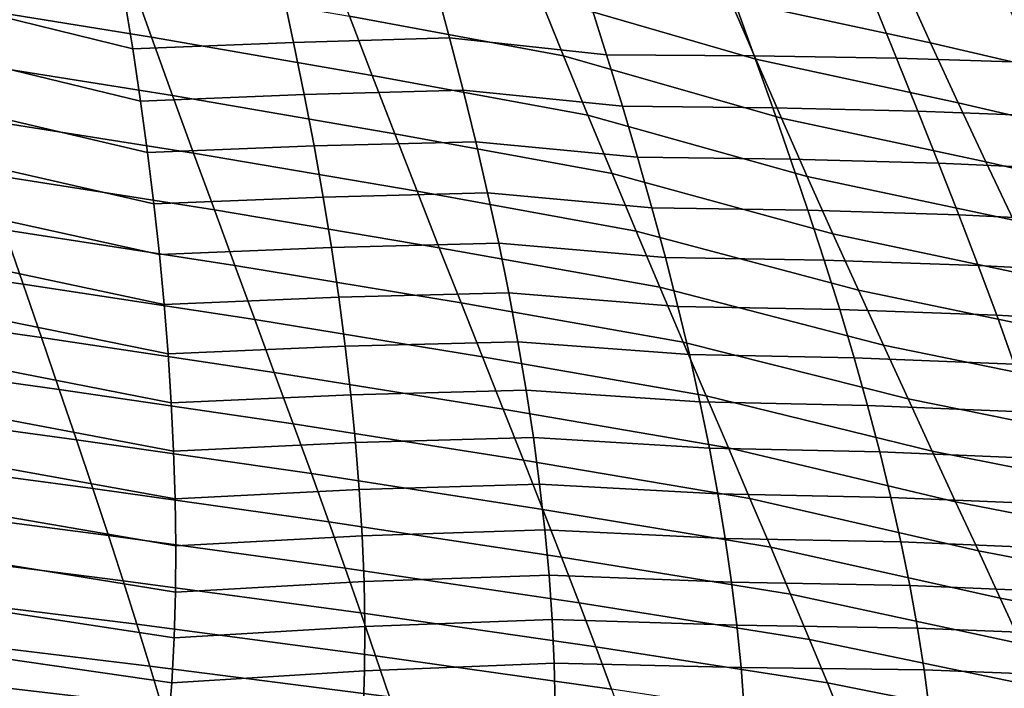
# Model space of a CAD drawing. Header units: metres. Extents: x -365 to 28, y -28 to 28.
# Tile 85 of 256: x -34.79 to -29.46, y -19.6 to -15.99. Entities that reach past the tile are written whole.
import ezdxf

# ---------------------------------------------------------------- set-up
doc = ezdxf.new("R2010")
doc.units = ezdxf.units.M
doc.layers.add('solid_24_501_103_XXX', color=7, linetype='CONTINUOUS')

msp = doc.modelspace()

# ---------------------------------------------------------------- linework, layer by layer
at = {"layer": 'solid_24_501_103_XXX'}
for points in [[(-28.959137, -16.027565, 60.467907), (-30.003222, -15.783316, 61.396183), (-30.149454, -15.453498, 61.055351), (-29.116873, -15.695363, 60.110134)], [(-34.0742, -16.080132, 66.052719), (-35.293995, -15.883935, 66.830597), (-35.401207, -15.564555, 66.522263), (-34.188641, -15.760421, 65.728706)], [(-30.802057, -16.199427, 62.996769), (-31.97389, -15.858223, 63.736732), (-32.103916, -15.531852, 63.403969), (-30.940748, -15.876299, 62.646385)], [(-29.855211, -16.110735, 61.750484), (-30.940748, -15.876299, 62.646385), (-31.078131, -15.550724, 62.309021), (-30.003222, -15.783316, 61.396183)], [(-34.221764, -15.860682, 98.52993), (-35.136898, -15.629276, 98.726746), (-35.102592, -15.915293, 98.590668), (-34.17588, -16.144194, 98.388184)], [(-31.84288, -16.182121, 64.082153), (-33.002041, -15.966833, 64.915504), (-33.124111, -15.643858, 64.586761), (-31.97389, -15.858223, 63.736732)], [(-32.879559, -16.286921, 65.255959), (-34.0742, -16.080132, 66.052719), (-34.188641, -15.760421, 65.728706), (-33.002041, -15.966833, 64.915504)], [(-33.365482, -15.825455, 98.49501), (-34.221764, -15.860682, 98.52993), (-34.17588, -16.144194, 98.388184), (-33.304642, -16.108835, 98.348816)], [(-32.535751, -15.800111, 98.490685), (-33.365482, -15.825455, 98.49501), (-33.304642, -16.108835, 98.348816), (-32.459854, -16.084415, 98.339813)], [(-31.698156, -15.893669, 98.458038), (-32.535751, -15.800111, 98.490685), (-32.459854, -16.084415, 98.339813), (-31.609594, -16.175184, 98.303551)], [(-28.799568, -16.356833, 60.839615), (-29.855211, -16.110735, 61.750484), (-30.003222, -15.783316, 61.396183), (-28.959137, -16.027565, 60.467907)], [(-33.959858, -16.396482, 66.387535), (-35.18679, -16.200449, 67.149384), (-35.293995, -15.883935, 66.830597), (-34.0742, -16.080132, 66.052719)], [(-30.662661, -16.51927, 63.359711), (-31.84288, -16.182121, 64.082153), (-31.97389, -15.858223, 63.736732), (-30.802057, -16.199427, 62.996769)], [(-29.705885, -16.43515, 62.118229), (-30.802057, -16.199427, 62.996769), (-30.940748, -15.876299, 62.646385), (-29.855211, -16.110735, 61.750484)], [(-34.17588, -16.144194, 98.388184), (-35.102592, -15.915293, 98.590668), (-35.071514, -16.200111, 98.452866), (-34.133553, -16.425913, 98.244881)], [(-30.914394, -15.895728, 98.509064), (-31.698156, -15.893669, 98.458038), (-31.609594, -16.175184, 98.303551), (-30.811317, -16.180382, 98.34935)], [(-30.157654, -15.905764, 98.591125), (-30.914394, -15.895728, 98.509064), (-30.811317, -16.180382, 98.34935), (-30.04052, -16.194561, 98.426048)], [(-29.427557, -15.924381, 98.703369), (-30.157654, -15.905764, 98.591125), (-30.04052, -16.194561, 98.426048), (-29.296886, -16.218143, 98.532867)], [(-31.711517, -16.502602, 64.439659), (-32.879559, -16.286921, 65.255959), (-33.002041, -15.966833, 64.915504), (-31.84288, -16.182121, 64.082153)], [(-32.757267, -16.603146, 65.607582), (-33.959858, -16.396482, 66.387535), (-34.0742, -16.080132, 66.052719), (-32.879559, -16.286921, 65.255959)], [(-32.459854, -16.084415, 98.339813), (-33.304642, -16.108835, 98.348816), (-33.247288, -16.390259, 98.200844), (-32.387257, -16.366592, 98.186844)], [(-31.609594, -16.175184, 98.303551), (-32.459854, -16.084415, 98.339813), (-32.387257, -16.366592, 98.186844), (-31.524096, -16.454254, 98.146828)], [(-33.304642, -16.108835, 98.348816), (-34.17588, -16.144194, 98.388184), (-34.133553, -16.425913, 98.244881), (-33.247288, -16.390259, 98.200844)], [(-28.638678, -16.682524, 61.225185), (-29.705885, -16.43515, 62.118229), (-29.855211, -16.110735, 61.750484), (-28.799568, -16.356833, 60.839615)], [(-33.846184, -16.708469, 66.732605), (-35.080135, -16.513067, 67.478096), (-35.18679, -16.200449, 67.149384), (-33.959858, -16.396482, 66.387535)], [(-34.133553, -16.425913, 98.244881), (-35.071514, -16.200111, 98.452866), (-35.043964, -16.48328, 98.313637), (-34.095139, -16.705387, 98.100342)], [(-30.523191, -16.834944, 63.734653), (-31.711517, -16.502602, 64.439659), (-31.84288, -16.182121, 64.082153), (-30.662661, -16.51927, 63.359711)], [(-30.811317, -16.180382, 98.34935), (-31.609594, -16.175184, 98.303551), (-31.524096, -16.454254, 98.146828), (-30.710672, -16.462263, 98.18708)], [(-30.04052, -16.194561, 98.426048), (-30.811317, -16.180382, 98.34935), (-30.710672, -16.462263, 98.18708), (-29.924997, -16.480347, 98.258064)], [(-29.555882, -16.755735, 62.498913), (-30.662661, -16.51927, 63.359711), (-30.802057, -16.199427, 62.996769), (-29.705885, -16.43515, 62.118229)], [(-29.296886, -16.218143, 98.532867), (-30.04052, -16.194561, 98.426048), (-29.924997, -16.480347, 98.258064), (-29.166885, -16.508789, 98.359001)], [(-31.580429, -16.818722, 64.808701), (-32.757267, -16.603146, 65.607582), (-32.879559, -16.286921, 65.255959), (-31.711517, -16.502602, 64.439659)], [(-32.387257, -16.366592, 98.186844), (-33.247288, -16.390259, 98.200844), (-33.193836, -16.669268, 98.051445), (-32.318439, -16.646181, 98.032173)], [(-31.524096, -16.454254, 98.146828), (-32.387257, -16.366592, 98.186844), (-32.318439, -16.646181, 98.032173), (-31.44223, -16.730473, 97.988228)], [(-33.247288, -16.390259, 98.200844), (-34.133553, -16.425913, 98.244881), (-34.095139, -16.705387, 98.100342), (-33.193836, -16.669268, 98.051445)], [(-32.635761, -16.914536, 65.969795), (-33.846184, -16.708469, 66.732605), (-33.959858, -16.396482, 66.387535), (-32.757267, -16.603146, 65.607582)], [(-30.710672, -16.462263, 98.18708), (-31.524096, -16.454254, 98.146828), (-31.44223, -16.730473, 97.988228), (-30.613329, -16.741064, 98.02256)], [(-29.924997, -16.480347, 98.258064), (-30.710672, -16.462263, 98.18708), (-30.613329, -16.741064, 98.02256), (-29.812117, -16.76277, 98.087456)], [(-28.477139, -17.003832, 61.624088), (-29.555882, -16.755735, 62.498913), (-29.705885, -16.43515, 62.118229), (-28.638678, -16.682524, 61.225185)], [(-33.733757, -17.015091, 67.087364), (-34.974579, -16.820763, 67.81617), (-35.080135, -16.513067, 67.478096), (-33.846184, -16.708469, 66.732605)], [(-34.095139, -16.705387, 98.100342), (-35.043964, -16.48328, 98.313637), (-35.020176, -16.764408, 98.173233), (-34.060928, -16.982227, 97.954849)], [(-30.384287, -17.145563, 64.12104), (-31.580429, -16.818722, 64.808701), (-31.711517, -16.502602, 64.439659), (-30.523191, -16.834944, 63.734653)], [(-29.405867, -17.071636, 62.891979), (-30.523191, -16.834944, 63.734653), (-30.662661, -16.51927, 63.359711), (-29.555882, -16.755735, 62.498913)], [(-29.166885, -16.508789, 98.359001), (-29.924997, -16.480347, 98.258064), (-29.812117, -16.76277, 98.087456), (-29.038666, -16.795876, 98.182106)], [(-31.450243, -17.129534, 65.188698), (-32.635761, -16.914536, 65.969795), (-32.757267, -16.603146, 65.607582), (-31.580429, -16.818722, 64.808701)], [(-33.193836, -16.669268, 98.051445), (-34.095139, -16.705387, 98.100342), (-34.060928, -16.982227, 97.954849), (-33.144703, -16.945404, 97.901001)], [(-32.318439, -16.646181, 98.032173), (-33.193836, -16.669268, 98.051445), (-33.144703, -16.945404, 97.901001), (-32.253876, -16.922716, 97.876205)], [(-31.44223, -16.730473, 97.988228), (-32.318439, -16.646181, 98.032173), (-32.253876, -16.922716, 97.876205), (-31.364511, -17.003382, 97.828186)], [(-32.515648, -17.220116, 66.342049), (-33.733757, -17.015091, 67.087364), (-33.846184, -16.708469, 66.732605), (-32.635761, -16.914536, 65.969795)], [(-30.613329, -16.741064, 98.02256), (-31.44223, -16.730473, 97.988228), (-31.364511, -17.003382, 97.828186), (-30.519907, -17.01635, 97.856201)], [(-34.060928, -16.982227, 97.954849), (-35.020176, -16.764408, 98.173233), (-35.000225, -17.043245, 98.031746), (-34.030998, -17.256216, 97.808479)], [(-29.812117, -16.76277, 98.087456), (-30.613329, -16.741064, 98.02256), (-30.519907, -17.01635, 97.856201), (-29.702799, -17.041441, 97.914558)], [(-29.038666, -16.795876, 98.182106), (-29.812117, -16.76277, 98.087456), (-29.702799, -17.041441, 97.914558), (-28.913345, -17.078951, 98.002502)], [(-28.315645, -17.319935, 62.035763), (-29.405867, -17.071636, 62.891979), (-29.555882, -16.755735, 62.498913), (-28.477139, -17.003832, 61.624088)], [(-33.623127, -17.315437, 67.45118), (-34.870651, -17.122576, 68.163002), (-34.974579, -16.820763, 67.81617), (-33.733757, -17.015091, 67.087364)], [(-30.24658, -17.450245, 64.518318), (-31.450243, -17.129534, 65.188698), (-31.580429, -16.818722, 64.808701), (-30.384287, -17.145563, 64.12104)], [(-29.256504, -17.381998, 63.296867), (-30.384287, -17.145563, 64.12104), (-30.523191, -16.834944, 63.734653), (-29.405867, -17.071636, 62.891979)], [(-34.768837, -17.417858, 68.517677), (-36.044281, -17.235071, 69.193336), (-36.140362, -16.93792, 68.855103), (-34.870651, -17.122576, 68.163002)], [(-33.144703, -16.945404, 97.901001), (-34.060928, -16.982227, 97.954849), (-34.030998, -17.256216, 97.808479), (-33.100216, -17.218283, 97.749794)], [(-32.253876, -16.922716, 97.876205), (-33.144703, -16.945404, 97.901001), (-33.100216, -17.218283, 97.749794), (-32.194042, -17.19573, 97.719337)], [(-31.321589, -17.434092, 65.579086), (-32.515648, -17.220116, 66.342049), (-32.635761, -16.914536, 65.969795), (-31.450243, -17.129534, 65.188698)], [(-31.364511, -17.003382, 97.828186), (-32.253876, -16.922716, 97.876205), (-32.194042, -17.19573, 97.719337), (-31.291454, -17.27253, 97.667122)], [(-30.519907, -17.01635, 97.856201), (-31.364511, -17.003382, 97.828186), (-31.291454, -17.27253, 97.667122), (-30.430979, -17.287653, 97.688454)], [(-34.030998, -17.256216, 97.808479), (-35.000225, -17.043245, 98.031746), (-34.984135, -17.319578, 97.889236), (-34.00539, -17.527172, 97.661301)], [(-32.397503, -17.519024, 66.723656), (-33.623127, -17.315437, 67.45118), (-33.733757, -17.015091, 67.087364), (-32.515648, -17.220116, 66.342049)], [(-29.702799, -17.041441, 97.914558), (-30.519907, -17.01635, 97.856201), (-30.430979, -17.287653, 97.688454), (-29.597715, -17.315899, 97.739853)], [(-28.913345, -17.078951, 98.002502), (-29.702799, -17.041441, 97.914558), (-29.597715, -17.315899, 97.739853), (-28.791889, -17.357559, 97.820595)], [(-33.514801, -17.608904, 67.823074), (-34.768837, -17.417858, 68.517677), (-34.870651, -17.122576, 68.163002), (-33.623127, -17.315437, 67.45118)], [(-30.110704, -17.748117, 64.925903), (-31.321589, -17.434092, 65.579086), (-31.450243, -17.129534, 65.188698), (-30.24658, -17.450245, 64.518318)], [(-29.108458, -17.685965, 63.713009), (-30.24658, -17.450245, 64.518318), (-30.384287, -17.145563, 64.12104), (-29.256504, -17.381998, 63.296867)], [(-33.100216, -17.218283, 97.749794), (-34.030998, -17.256216, 97.808479), (-34.00539, -17.527172, 97.661301), (-33.060471, -17.48772, 97.5979)], [(-32.194042, -17.19573, 97.719337), (-33.100216, -17.218283, 97.749794), (-33.060471, -17.48772, 97.5979), (-32.139305, -17.464848, 97.561882)], [(-31.195068, -17.731592, 65.979126), (-32.397503, -17.519024, 66.723656), (-32.515648, -17.220116, 66.342049), (-31.321589, -17.434092, 65.579086)], [(-31.291454, -17.27253, 97.667122), (-32.194042, -17.19573, 97.719337), (-32.139305, -17.464848, 97.561882), (-31.223558, -17.53747, 97.505432)], [(-34.669598, -17.706059, 68.879204), (-35.950562, -17.525476, 69.538231), (-36.044281, -17.235071, 69.193336), (-34.768837, -17.417858, 68.517677)], [(-30.430979, -17.287653, 97.688454), (-31.291454, -17.27253, 97.667122), (-31.223558, -17.53747, 97.505432), (-30.347118, -17.554516, 97.519783)], [(-34.00539, -17.527172, 97.661301), (-34.984135, -17.319578, 97.889236), (-34.971939, -17.593185, 97.745773), (-33.98415, -17.79491, 97.513367)], [(-32.281849, -17.810698, 67.113571), (-33.514801, -17.608904, 67.823074), (-33.623127, -17.315437, 67.45118), (-32.397503, -17.519024, 66.723656)], [(-29.597715, -17.315899, 97.739853), (-30.430979, -17.287653, 97.688454), (-30.347118, -17.554516, 97.519783), (-29.497503, -17.585676, 97.56382)], [(-28.791889, -17.357559, 97.820595), (-29.597715, -17.315899, 97.739853), (-29.497503, -17.585676, 97.56382), (-28.675022, -17.631224, 97.636894)], [(-33.409267, -17.894957, 68.202011), (-34.669598, -17.706059, 68.879204), (-34.768837, -17.417858, 68.517677), (-33.514801, -17.608904, 67.823074)], [(-32.139305, -17.464848, 97.561882), (-33.060471, -17.48772, 97.5979), (-33.025509, -17.753565, 97.445381), (-32.089767, -17.729914, 97.403908)], [(-31.223558, -17.53747, 97.505432), (-32.139305, -17.464848, 97.561882), (-32.089767, -17.729914, 97.403908), (-31.161112, -17.797934, 97.343346)], [(-29.977247, -18.038557, 65.342903), (-31.195068, -17.731592, 65.979126), (-31.321589, -17.434092, 65.579086), (-30.110704, -17.748117, 64.925903)], [(-28.962387, -17.982706, 64.139809), (-30.110704, -17.748117, 64.925903), (-30.24658, -17.450245, 64.518318), (-29.108458, -17.685965, 63.713009)], [(-34.573402, -17.986624, 69.246597), (-35.859638, -17.808565, 69.888847), (-35.950562, -17.525476, 69.538231), (-34.669598, -17.706059, 68.879204)], [(-33.060471, -17.48772, 97.5979), (-34.00539, -17.527172, 97.661301), (-33.98415, -17.79491, 97.513367), (-33.025509, -17.753565, 97.445381)], [(-31.071232, -18.021503, 66.387733), (-32.281849, -17.810698, 67.113571), (-32.397503, -17.519024, 66.723656), (-31.195068, -17.731592, 65.979126)], [(-30.347118, -17.554516, 97.519783), (-31.223558, -17.53747, 97.505432), (-31.161112, -17.797934, 97.343346), (-30.268879, -17.816486, 97.350624)], [(-33.98415, -17.79491, 97.513367), (-34.971939, -17.593185, 97.745773), (-34.963669, -17.863871, 97.60141), (-33.967312, -18.059269, 97.364716)], [(-29.497503, -17.585676, 97.56382), (-30.347118, -17.554516, 97.519783), (-30.268879, -17.816486, 97.350624), (-29.402798, -17.850302, 97.386948)], [(-28.675022, -17.631224, 97.636894), (-29.497503, -17.585676, 97.56382), (-29.402798, -17.850302, 97.386948), (-28.563444, -17.899467, 97.451912)], [(-32.169209, -18.094622, 67.510735), (-33.409267, -17.894957, 68.202011), (-33.514801, -17.608904, 67.823074), (-32.281849, -17.810698, 67.113571)], [(-33.307014, -18.173056, 68.58696), (-34.573402, -17.986624, 69.246597), (-34.669598, -17.706059, 68.879204), (-33.409267, -17.894957, 68.202011)], [(-32.089767, -17.729914, 97.403908), (-33.025509, -17.753565, 97.445381), (-32.995392, -18.015665, 97.292274), (-32.045486, -17.99081, 97.245461)], [(-31.161112, -17.797934, 97.343346), (-32.089767, -17.729914, 97.403908), (-32.045486, -17.99081, 97.245461), (-31.104191, -18.053827, 97.180908)], [(-29.846762, -18.321096, 65.768188), (-31.071232, -18.021503, 66.387733), (-31.195068, -17.731592, 65.979126), (-29.977247, -18.038557, 65.342903)], [(-28.818903, -18.271645, 64.576309), (-29.977247, -18.038557, 65.342903), (-30.110704, -17.748117, 64.925903), (-28.962387, -17.982706, 64.139809)], [(-33.025509, -17.753565, 97.445381), (-33.98415, -17.79491, 97.513367), (-33.967312, -18.059269, 97.364716), (-32.995392, -18.015665, 97.292274)], [(-30.268879, -17.816486, 97.350624), (-31.161112, -17.797934, 97.343346), (-31.104191, -18.053827, 97.180908), (-30.196554, -18.073334, 97.181183)], [(-34.480713, -18.258999, 69.618851), (-35.771954, -18.083765, 70.244232), (-35.859638, -17.808565, 69.888847), (-34.573402, -17.986624, 69.246597)], [(-30.950624, -18.303328, 66.80378), (-32.169209, -18.094622, 67.510735), (-32.281849, -17.810698, 67.113571), (-31.071232, -18.021503, 66.387733)], [(-29.402798, -17.850302, 97.386948), (-30.268879, -17.816486, 97.350624), (-30.196554, -18.073334, 97.181183), (-29.314199, -18.109331, 97.209702)], [(-33.967312, -18.059269, 97.364716), (-34.963669, -17.863871, 97.60141), (-34.959274, -18.131664, 97.456085), (-33.954823, -18.320322, 97.215233)], [(-32.060101, -18.370275, 67.914055), (-33.307014, -18.173056, 68.58696), (-33.409267, -17.894957, 68.202011), (-32.169209, -18.094622, 67.510735)], [(-33.208538, -18.442669, 68.976883), (-34.480713, -18.258999, 69.618851), (-34.573402, -17.986624, 69.246597), (-33.307014, -18.173056, 68.58696)], [(-32.995392, -18.015665, 97.292274), (-33.967312, -18.059269, 97.364716), (-33.954823, -18.320322, 97.215233), (-32.970158, -18.273891, 97.138618)], [(-32.045486, -17.99081, 97.245461), (-32.995392, -18.015665, 97.292274), (-32.970158, -18.273891, 97.138618), (-32.006523, -18.247414, 97.086586)], [(-31.104191, -18.053827, 97.180908), (-32.045486, -17.99081, 97.245461), (-32.006523, -18.247414, 97.086586), (-31.052858, -18.305063, 97.01815)], [(-30.196554, -18.073334, 97.181183), (-31.104191, -18.053827, 97.180908), (-31.052858, -18.305063, 97.01815), (-30.130222, -18.324993, 97.011505)], [(-29.719805, -18.59528, 66.20063), (-30.950624, -18.303328, 66.80378), (-31.071232, -18.021503, 66.387733), (-29.846762, -18.321096, 65.768188)], [(-29.314199, -18.109331, 97.209702), (-30.196554, -18.073334, 97.181183), (-30.130222, -18.324993, 97.011505), (-29.231995, -18.362576, 97.032265)], [(-28.678587, -18.552341, 65.021332), (-29.846762, -18.321096, 65.768188), (-29.977247, -18.038557, 65.342903), (-28.818903, -18.271645, 64.576309)], [(-34.391987, -18.522638, 69.994972), (-35.687946, -18.350512, 70.603416), (-35.771954, -18.083765, 70.244232), (-34.480713, -18.258999, 69.618851)], [(-30.833794, -18.576571, 67.226151), (-32.060101, -18.370275, 67.914055), (-32.169209, -18.094622, 67.510735), (-30.950624, -18.303328, 66.80378)], [(-33.954823, -18.320322, 97.215233), (-34.959274, -18.131664, 97.456085), (-34.95866, -18.39673, 97.309654), (-33.946587, -18.578287, 97.064713)], [(-31.955034, -18.637142, 68.322464), (-33.208538, -18.442669, 68.976883), (-33.307014, -18.173056, 68.58696), (-32.060101, -18.370275, 67.914055)], [(-33.114319, -18.703272, 69.370728), (-34.391987, -18.522638, 69.994972), (-34.480713, -18.258999, 69.618851), (-33.208538, -18.442669, 68.976883)], [(-32.970158, -18.273891, 97.138618), (-33.954823, -18.320322, 97.215233), (-33.946587, -18.578287, 97.064713), (-32.949753, -18.528374, 96.98423)], [(-32.006523, -18.247414, 97.086586), (-32.970158, -18.273891, 97.138618), (-32.949753, -18.528374, 96.98423), (-31.972927, -18.49963, 96.927292)], [(-31.052858, -18.305063, 97.01815), (-32.006523, -18.247414, 97.086586), (-31.972927, -18.49963, 96.927292), (-31.007183, -18.551554, 96.85511)], [(-30.130222, -18.324993, 97.011505), (-31.052858, -18.305063, 97.01815), (-31.007183, -18.551554, 96.85511), (-30.06996, -18.571407, 96.841606)], [(-29.596928, -18.860647, 66.639107), (-30.833794, -18.576571, 67.226151), (-30.950624, -18.303328, 66.80378), (-29.719805, -18.59528, 66.20063)], [(-29.231995, -18.362576, 97.032265), (-30.130222, -18.324993, 97.011505), (-30.06996, -18.571407, 96.841606), (-29.156265, -18.610006, 96.854668)], [(-28.542027, -18.824362, 65.473701), (-29.719805, -18.59528, 66.20063), (-29.846762, -18.321096, 65.768188), (-28.678587, -18.552341, 65.021332)], [(-34.307587, -18.777174, 70.373833), (-35.607971, -18.608391, 70.96537), (-35.687946, -18.350512, 70.603416), (-34.391987, -18.522638, 69.994972)], [(-30.721285, -18.840733, 67.653709), (-31.955034, -18.637142, 68.322464), (-32.060101, -18.370275, 67.914055), (-30.833794, -18.576571, 67.226151)], [(-33.946587, -18.578287, 97.064713), (-34.95866, -18.39673, 97.309654), (-34.962025, -18.65901, 97.162216), (-33.942844, -18.833145, 96.913216)], [(-31.854521, -18.894728, 68.734848), (-33.114319, -18.703272, 69.370728), (-33.208538, -18.442669, 68.976883), (-31.955034, -18.637142, 68.322464)], [(-31.972927, -18.49963, 96.927292), (-32.949753, -18.528374, 96.98423), (-32.934078, -18.779375, 96.828835), (-31.944639, -18.747639, 96.767342)], [(-31.007183, -18.551554, 96.85511), (-31.972927, -18.49963, 96.927292), (-31.944639, -18.747639, 96.767342), (-30.967199, -18.793287, 96.691734)], [(-33.024712, -18.95454, 69.767296), (-34.307587, -18.777174, 70.373833), (-34.391987, -18.522638, 69.994972), (-33.114319, -18.703272, 69.370728)], [(-32.949753, -18.528374, 96.98423), (-33.946587, -18.578287, 97.064713), (-33.942844, -18.833145, 96.913216), (-32.934078, -18.779375, 96.828835)], [(-30.06996, -18.571407, 96.841606), (-31.007183, -18.551554, 96.85511), (-30.967199, -18.793287, 96.691734), (-30.015841, -18.812515, 96.671524)], [(-29.478689, -19.116741, 67.082474), (-30.721285, -18.840733, 67.653709), (-30.833794, -18.576571, 67.226151), (-29.596928, -18.860647, 66.639107)], [(-29.156265, -18.610006, 96.854668), (-30.06996, -18.571407, 96.841606), (-30.015841, -18.812515, 96.671524), (-29.087101, -18.851593, 96.676941)], [(-28.4098, -19.087269, 65.932251), (-29.596928, -18.860647, 66.639107), (-29.719805, -18.59528, 66.20063), (-28.542027, -18.824362, 65.473701)], [(-34.227757, -19.022419, 70.754189), (-35.532261, -18.857199, 71.328911), (-35.607971, -18.608391, 70.96537), (-34.307587, -18.777174, 70.373833)], [(-33.942844, -18.833145, 96.913216), (-34.962025, -18.65901, 97.162216), (-34.969879, -18.918184, 97.014122), (-33.944214, -19.084589, 96.761116)], [(-30.613619, -19.095348, 68.085312), (-31.854521, -18.894728, 68.734848), (-31.955034, -18.637142, 68.322464), (-30.721285, -18.840733, 67.653709)], [(-31.758919, -19.142752, 69.149918), (-33.024712, -18.95454, 69.767296), (-33.114319, -18.703272, 69.370728), (-31.854521, -18.894728, 68.734848)], [(-31.944639, -18.747639, 96.767342), (-32.934078, -18.779375, 96.828835), (-32.923435, -19.026896, 96.67247), (-31.921562, -18.991745, 96.606369)], [(-30.967199, -18.793287, 96.691734), (-31.944639, -18.747639, 96.767342), (-31.921562, -18.991745, 96.606369), (-30.932816, -19.030544, 96.527649)], [(-32.939983, -19.196304, 70.165253), (-34.227757, -19.022419, 70.754189), (-34.307587, -18.777174, 70.373833), (-33.024712, -18.95454, 69.767296)], [(-32.934078, -18.779375, 96.828835), (-33.942844, -18.833145, 96.913216), (-33.944214, -19.084589, 96.761116), (-32.923435, -19.026896, 96.67247)], [(-30.015841, -18.812515, 96.671524), (-30.967199, -18.793287, 96.691734), (-30.932816, -19.030544, 96.527649), (-29.967897, -19.048359, 96.50116)], [(-29.087101, -18.851593, 96.676941), (-30.015841, -18.812515, 96.671524), (-29.967897, -19.048359, 96.50116), (-29.024582, -19.087309, 96.4991)], [(-34.152737, -19.258198, 71.134773), (-35.46104, -19.096752, 71.692863), (-35.532261, -18.857199, 71.328911), (-34.227757, -19.022419, 70.754189)], [(-29.36558, -19.363186, 67.529518), (-30.613619, -19.095348, 68.085312), (-30.721285, -18.840733, 67.653709), (-29.478689, -19.116741, 67.082474)], [(-28.282494, -19.340631, 66.395798), (-29.478689, -19.116741, 67.082474), (-29.596928, -18.860647, 66.639107), (-28.4098, -19.087269, 65.932251)], [(-33.944214, -19.084589, 96.761116), (-34.969879, -18.918184, 97.014122), (-34.982704, -19.173843, 96.865829), (-33.951271, -19.332199, 96.608948)], [(-30.511166, -19.340181, 68.519562), (-31.758919, -19.142752, 69.149918), (-31.854521, -18.894728, 68.734848), (-30.613619, -19.095348, 68.085312)], [(-31.66851, -19.381058, 69.566261), (-32.939983, -19.196304, 70.165253), (-33.024712, -18.95454, 69.767296), (-31.758919, -19.142752, 69.149918)], [(-32.860397, -19.428396, 70.563255), (-34.152737, -19.258198, 71.134773), (-34.227757, -19.022419, 70.754189), (-32.939983, -19.196304, 70.165253)], [(-32.923435, -19.026896, 96.67247), (-33.944214, -19.084589, 96.761116), (-33.951271, -19.332199, 96.608948), (-32.918564, -19.270643, 96.515541)], [(-31.921562, -18.991745, 96.606369), (-32.923435, -19.026896, 96.67247), (-32.918564, -19.270643, 96.515541), (-31.904074, -19.231966, 96.44442)], [(-30.932816, -19.030544, 96.527649), (-31.921562, -18.991745, 96.606369), (-31.904074, -19.231966, 96.44442), (-30.90399, -19.26363, 96.36248)], [(-29.967897, -19.048359, 96.50116), (-30.932816, -19.030544, 96.527649), (-30.90399, -19.26363, 96.36248), (-29.926027, -19.27927, 96.330048)], [(-29.024582, -19.087309, 96.4991), (-29.967897, -19.048359, 96.50116), (-29.926027, -19.27927, 96.330048), (-28.968733, -19.317257, 96.320984)], [(-34.082775, -19.484331, 71.514336), (-35.394535, -19.326866, 72.056061), (-35.46104, -19.096752, 71.692863), (-34.152737, -19.258198, 71.134773)], [(-29.257933, -19.599833, 67.978745), (-30.511166, -19.340181, 68.519562), (-30.613619, -19.095348, 68.085312), (-29.36558, -19.363186, 67.529518)], [(-28.16061, -19.584114, 66.863045), (-29.36558, -19.363186, 67.529518), (-29.478689, -19.116741, 67.082474), (-28.282494, -19.340631, 66.395798)], [(-33.951271, -19.332199, 96.608948), (-34.982704, -19.173843, 96.865829), (-35.000885, -19.425411, 96.717995), (-33.964462, -19.575336, 96.457466)], [(-30.414223, -19.575092, 68.954964), (-31.66851, -19.381058, 69.566261), (-31.758919, -19.142752, 69.149918), (-30.511166, -19.340181, 68.519562)], [(-31.583574, -19.609491, 69.982452), (-32.860397, -19.428396, 70.563255), (-32.939983, -19.196304, 70.165253), (-31.66851, -19.381058, 69.566261)], [(-31.904074, -19.231966, 96.44442), (-32.918564, -19.270643, 96.515541), (-32.920124, -19.510178, 96.35865), (-31.893023, -19.468018, 96.281914)], [(-30.90399, -19.26363, 96.36248), (-31.904074, -19.231966, 96.44442), (-31.893023, -19.468018, 96.281914), (-30.881336, -19.492466, 96.196388)], [(-32.786209, -19.650648, 70.959976), (-34.082775, -19.484331, 71.514336), (-34.152737, -19.258198, 71.134773), (-32.860397, -19.428396, 70.563255)], [(-32.918564, -19.270643, 96.515541), (-33.951271, -19.332199, 96.608948), (-33.964462, -19.575336, 96.457466), (-32.920124, -19.510178, 96.35865)], [(-29.926027, -19.27927, 96.330048), (-30.90399, -19.26363, 96.36248), (-30.881336, -19.492466, 96.196388), (-29.890223, -19.505569, 96.157761)], [(-28.968733, -19.317257, 96.320984), (-29.926027, -19.27927, 96.330048), (-29.890223, -19.505569, 96.157761), (-28.919432, -19.541822, 96.142021)], [(-34.018112, -19.700644, 71.891624), (-35.33297, -19.547354, 72.417305), (-35.394535, -19.326866, 72.056061), (-34.082775, -19.484331, 71.514336)], [(-29.156054, -19.826561, 68.428635), (-30.414223, -19.575092, 68.954964), (-30.511166, -19.340181, 68.519562), (-29.257933, -19.599833, 67.978745)], [(-30.323088, -19.79994, 69.390015), (-31.583574, -19.609491, 69.982452), (-31.66851, -19.381058, 69.566261), (-30.414223, -19.575092, 68.954964)], [(-33.964462, -19.575336, 96.457466), (-35.000885, -19.425411, 96.717995), (-35.024662, -19.672392, 96.571159), (-33.984074, -19.81345, 96.307335)], [(-31.504389, -19.827898, 70.397079), (-32.786209, -19.650648, 70.959976), (-32.860397, -19.428396, 70.563255), (-31.583574, -19.609491, 69.982452)], [(-32.717682, -19.862894, 71.354073), (-34.018112, -19.700644, 71.891624), (-34.082775, -19.484331, 71.514336), (-32.786209, -19.650648, 70.959976)], [(-32.920124, -19.510178, 96.35865), (-33.964462, -19.575336, 96.457466), (-33.984074, -19.81345, 96.307335), (-32.928627, -19.744789, 96.202705)], [(-31.893023, -19.468018, 96.281914), (-32.920124, -19.510178, 96.35865), (-32.928627, -19.744789, 96.202705), (-31.889168, -19.699432, 96.11953)], [(-30.881336, -19.492466, 96.196388), (-31.893023, -19.468018, 96.281914), (-31.889168, -19.699432, 96.11953), (-30.865793, -19.716763, 96.029839)], [(-29.890223, -19.505569, 96.157761), (-30.881336, -19.492466, 96.196388), (-30.865793, -19.716763, 96.029839), (-29.861248, -19.72715, 95.984512)], [(-28.919432, -19.541822, 96.142021), (-29.890223, -19.505569, 96.157761), (-29.861248, -19.72715, 95.984512), (-28.876745, -19.761322, 95.961746)], [(-33.958958, -19.906988, 72.265373), (-35.27655, -19.758051, 72.775421), (-35.33297, -19.547354, 72.417305), (-34.018112, -19.700644, 71.891624)], [(-29.060249, -20.043255, 68.87767), (-30.323088, -19.79994, 69.390015), (-30.414223, -19.575092, 68.954964), (-29.156054, -19.826561, 68.428635)]]:
    msp.add_3dface(points, dxfattribs=at)

doc.saveas('drawing.dxf')
